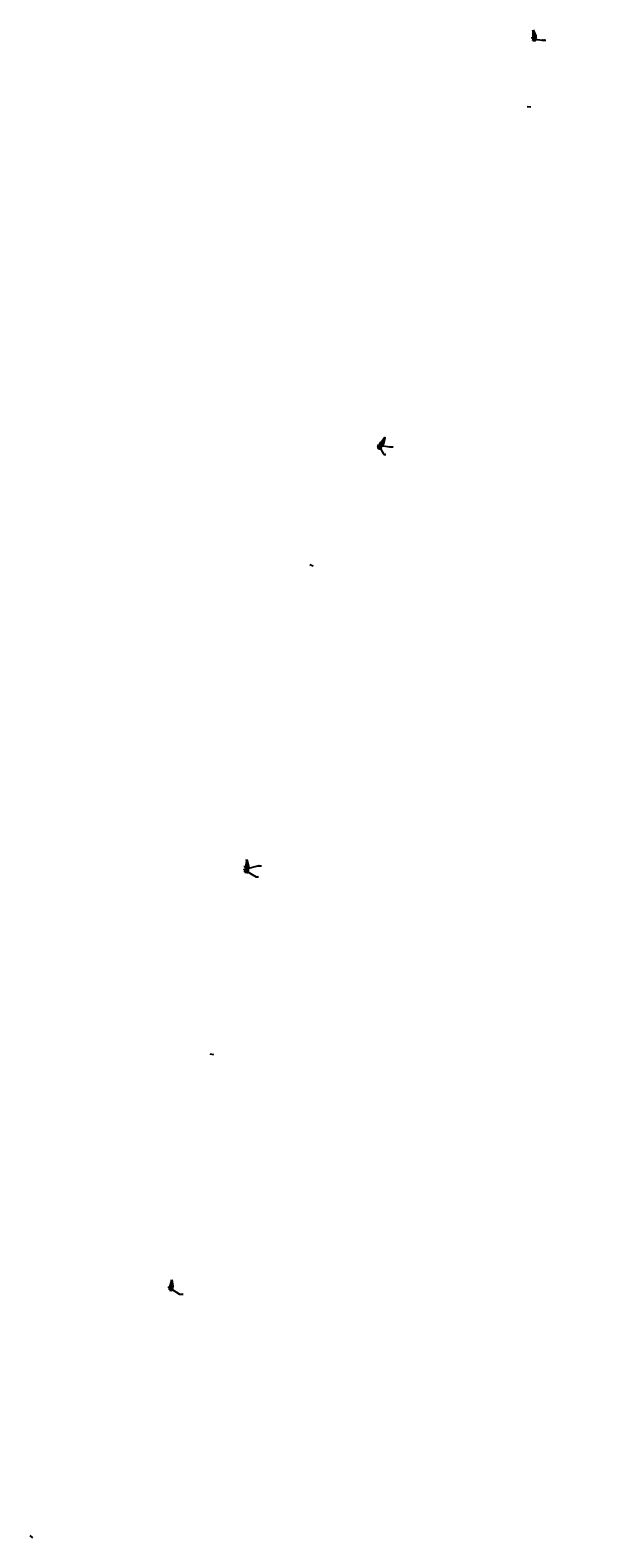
# Model space of a CAD drawing. Header units: metres. Extents: x 1286184 to 1330395, y 733895 to 801674.
# Tile 5 of 7: x 1314846 to 1317867, y 768373 to 776196. Entities that reach past the tile are written whole.
import ezdxf
from ezdxf import colors
from ezdxf.entities.mleader import LeaderData, LeaderLine
from ezdxf.math import Vec2, Vec3

# ---------------------------------------------------------------- set-up
doc = ezdxf.new("R2010")
doc.units = ezdxf.units.M
doc.linetypes.add('CENTER', pattern=[50.799999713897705, 31.75, -6.349999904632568, 6.349999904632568, -6.349999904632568])
doc.linetypes.add('JIS_02_1.0', pattern=[2, 1, -1])
for name, color, linetype, lineweight in [('000ГП_покрытие', 253, 'Continuous', 5), ('000ГП_сооружения', 7, 'Continuous', 50), ('03_elektro_выноски', 7, 'Continuous', 30), ('111_kromka_trot', 230, 'JIS_02_1.0', 30), ('140_constr_zdan', 250, 'Continuous', 50), ('x-КДО_ЛОС$0$А-П_Бровка', 94, 'Continuous', 35), ('x-КДО_ЛОС$0$А-П_Кромка', 170, 'Continuous', 20), ('x-КДО_ЛОС$0$А-П_Ограждение_дорожное', 10, 'x-КДО_ЛОС$0$Fill_circle-5', 20)]:
    doc.layers.add(name, color=color, linetype=linetype, lineweight=lineweight)
doc.layers.add('305_z_trotuar', color=31, linetype='Continuous', lineweight=25, transparency=0.7)
doc.layers.add('309_z_zdan', color=232, linetype='Continuous', lineweight=25, transparency=0.7)
doc.layers.add('выноски ПК', color=7, linetype='Continuous')
doc.layers.add('ГП Оформление', color=7, linetype='Continuous')
doc.styles.add('Geo_regular', font='cs_gost2304.shx', dxfattribs={"width": 0.75, "height": 2})
doc.styles.add('SPDS', font='geniso.shx', dxfattribs={"width": 0.8, "oblique": 15})
doc.linetypes.add('x-КДО_ЛОС$0$Fill_circle-5', pattern='A,1,0.05,[133,ltypeshp.shx,S=0.1,R=0,X=-0.05,Y=0.1],0.025,[133,ltypeshp.shx,S=0.0775,R=0,X=-0.0525,Y=0.1025],0.025,[133,ltypeshp.shx,S=0.055,R=0,X=-0.055,Y=0.105],0.025,[133,ltypeshp.shx,S=0.0325,R=0,X=-0.0575,Y=0.1075],0.025,[133,ltypeshp.shx,S=0.01,R=0,X=-0.06,Y=0.11],0.05', length=1.2)

# ---------------------------------------------------------------- blocks, each defined once
blk = doc.blocks.new('_None')
blk = doc.blocks.new('_Dot')
at = {"color": 0, "linetype": 'ByBlock', "lineweight": -2}
blk.add_line((-0.5, 0), (-1, 0), dxfattribs=at)
at = {"color": 0, "linetype": 'ByBlock', "lineweight": 30, "const_width": 0.5}
blk.add_lwpolyline([(-0.25, 0, 1), (0.25, 0, 1)], format="xyb", close=True, dxfattribs=at)
blk = doc.blocks.new('тп')
at = {"layer": '305_z_trotuar'}
h = blk.add_hatch(color=256, dxfattribs=at)
h.dxf.hatch_style = 1
h.paths.add_polyline_path([(1300239.564468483, 740889.1622468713), (1300239.559720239, 740881.8211764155), (1300232.58972239, 740881.8267576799), (1300232.595599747, 740889.1667543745)])
h.paths.add_polyline_path([(1300233.594644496, 740888.1654543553), (1300238.563820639, 740888.1650052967), (1300238.559686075, 740882.8228964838), (1300233.590368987, 740882.8261106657), (1300233.575936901, 740888.1654037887)], flags=16)
at = {"layer": '309_z_zdan'}
h = blk.add_hatch(color=256, dxfattribs=at)
h.dxf.hatch_style = 1
h.paths.add_polyline_path([(1300233.594644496, 740888.1654543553), (1300233.590368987, 740882.8261106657), (1300238.559686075, 740882.8228964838), (1300238.563820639, 740888.1650052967)])
at = {"layer": '111_kromka_trot', "ltscale": 0.5}
for p, q in [((1300232.58972239, 740889.1667581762), (1300232.58972239, 740881.8267576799)), ((1300239.562403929, 740889.1622482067), (1300232.58972239, 740889.1667581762)), ((1300239.559720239, 740881.8211764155), (1300232.58972239, 740881.8267576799)), ((1300239.562403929, 740889.1622482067), (1300239.559720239, 740881.8211764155))]:
    blk.add_line(p, q, dxfattribs=at)
at = {"layer": '140_constr_zdan'}
for p, q in [((1300233.891778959, 740885.0059161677), (1300233.291779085, 740885.006304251)), ((1300233.892227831, 740885.9059160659), (1300233.292494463, 740885.9063039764)), ((1300233.590368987, 740882.8261106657), (1300233.591779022, 740885.0061102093)), ((1300238.559686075, 740882.8228964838), (1300233.590368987, 740882.8261106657)), ((1300233.593221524, 740885.9654548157), (1300233.594644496, 740888.1654543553)), ((1300234.224643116, 740888.1671572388), (1300233.594644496, 740888.1654543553)), ((1300234.223977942, 740888.405568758), (1300234.223590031, 740887.8058353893)), ((1300236.733572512, 740888.1640777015), (1300235.423572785, 740888.1649250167)), ((1300235.423977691, 740888.4047925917), (1300235.423589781, 740887.8050592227)), ((1300236.044686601, 740882.8245231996), (1300236.048140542, 740888.1645210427)), ((1300236.104686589, 740882.8244843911), (1300236.108140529, 740888.1644822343)), ((1300236.733977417, 740888.4039452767), (1300236.733589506, 740887.8042119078)), ((1300237.933977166, 740888.4031691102), (1300237.933589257, 740887.8034357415)), ((1300238.563820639, 740888.1650052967), (1300237.933822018, 740888.1633024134)), ((1300238.861644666, 740885.0027016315), (1300238.261911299, 740885.0030895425)), ((1300238.862226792, 740885.9027014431), (1300238.262493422, 740885.9030893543)), ((1300238.559686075, 740882.8228964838), (1300238.561777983, 740885.0028955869)), ((1300238.562398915, 740885.9628953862), (1300238.563820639, 740888.1650052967))]:
    blk.add_line(p, q, dxfattribs=at)
at = {"layer": '140_constr_zdan', "color": 1, "linetype": 'CENTER', "lineweight": 13, "ltscale": 0.1}
blk.add_line((1300236.074686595, 740882.8245037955), (1300236.078140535, 740888.1645016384), dxfattribs=at)
blk = doc.blocks.new('АМС')
at = {"layer": '000ГП_сооружения', "color": 18, "ltscale": 0.4, "true_color": 0x000000}
blk.add_lwpolyline([(-4, 4), (-4, -4), (4, -4), (4, 4), (-4, 4), (4, -4), (-4, -4), (4, 4)], dxfattribs=at)
at = {"layer": '000ГП_сооружения', "color": 18, "lineweight": 30, "ltscale": 0.4, "true_color": 0x000000}
for centre in [(-4.000543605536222, 4.000565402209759), (0.02307812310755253, 0.01807931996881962), (4, 4), (-4, -4), (4, -4)]:
    blk.add_circle(centre, 0.5, dxfattribs=at)

msp = doc.modelspace()

# ---------------------------------------------------------------- hatches: boundary and pattern name
at = {"layer": '000ГП_покрытие', "ltscale": 100}
h = msp.add_hatch(dxfattribs=at)
h.set_pattern_fill('ANSI31', color=256, scale=4, angle=88.60471497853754)
h.set_pattern_definition([(133.6047149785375, (7445128.369649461, 52226.27068082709), (-0.362057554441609, -0.3448395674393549), [])])
h.paths.add_polyline_path([(1317470.435612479, 776153.5095343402), (1317470.676061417, 776163.5413437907), (1317456.696145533, 776189.1773035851), (1317455.865905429, 776155.0911853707), (1317455.666323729, 776146.8972118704), (1317462.922986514, 776146.7157043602), (1317463.092771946, 776153.6863199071)])
h = msp.add_hatch(dxfattribs=at)
h.set_pattern_fill('ANSI31', color=256, scale=4, angle=53.71562188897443)
h.set_pattern_definition([(98.71562188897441, (5928872.720597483, -3324725.25291035), (-0.494226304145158, -0.07576516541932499), [])])
h.paths.add_polyline_path([(1316674.222703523, 774041.3201775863), (1316680.15808322, 774049.4112950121), (1316683.354412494, 774078.4358356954), (1316663.176489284, 774050.9512187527), (1316658.32591149, 774044.3441823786), (1316664.375748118, 774039.910995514), (1316668.50292789, 774045.5250662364)])
h = msp.add_hatch(dxfattribs=at)
h.set_pattern_fill('ANSI31', color=256, scale=4, angle=80.09615308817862)
h.set_pattern_definition([(125.0961530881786, (7269083.043812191, -850742.5962965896), (-0.4090941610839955, -0.2874751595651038), [])])
h.paths.add_polyline_path([(1315977.803004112, 771848.0472428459), (1315979.525157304, 771857.9330458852), (1315969.492132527, 771885.3552795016), (1315963.627743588, 771851.7671611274), (1315962.218001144, 771843.6929019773), (1315969.60762613, 771842.4095035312), (1315970.810508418, 771849.2727736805)])
h = msp.add_hatch(dxfattribs=at)
h.set_pattern_fill('ANSI31', color=256, scale=4, angle=75.25595834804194)
h.set_pattern_definition([(120.2559583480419, (7110549.904784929, -1349441.935831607), (-0.4318915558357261, -0.2519319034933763), [])])
h.paths.add_polyline_path([(1315583.118229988, 769666.9297795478), (1315585.671285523, 769676.634259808), (1315577.987842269, 769704.8052587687), (1315569.310305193, 769671.8317375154), (1315567.224309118, 769663.9052215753), (1315574.24282831, 769662.0581792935), (1315576.017898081, 769668.7977355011)])
at = {"layer": '305_z_trotuar'}
h = msp.add_hatch(color=256, dxfattribs=at)
h.dxf.hatch_style = 1
h.paths.add_polyline_path([(1316664.260979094, 774039.9952535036), (1316668.38941239, 774045.6110293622), (1316674.303188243, 774041.2635215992), (1316670.173890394, 774035.6483813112), (1316664.261648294, 774039.9961637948)])
h.paths.add_polyline_path([(1316665.659038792, 774040.2096376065), (1316668.600126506, 774044.2149733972), (1316672.90389841, 774041.0502157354), (1316669.960498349, 774037.0464027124), (1316665.648008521, 774040.1945276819)], flags=16)
h = msp.add_hatch(color=256, dxfattribs=at)
h.dxf.hatch_style = 1
h.paths.add_polyline_path([(1315969.467370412, 771842.4339917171), (1315970.670618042, 771849.2993464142), (1315977.900281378, 771848.0322486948), (1315976.695976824, 771841.1670792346), (1315969.467565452, 771842.4351045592)])
h.paths.add_polyline_path([(1315970.624582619, 771843.247251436), (1315971.479699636, 771848.1422985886), (1315976.741488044, 771847.2194083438), (1315975.883622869, 771842.3246979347), (1315970.621414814, 771843.2288139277)], flags=16)
at = {"layer": '309_z_zdan'}
h = msp.add_hatch(color=256, dxfattribs=at)
h.dxf.hatch_style = 1
h.paths.add_polyline_path([(1316665.659038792, 774040.2096376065), (1316669.960498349, 774037.0464027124), (1316672.90389841, 774041.0502157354), (1316668.600126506, 774044.2149733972)])
h = msp.add_hatch(color=256, dxfattribs=at)
h.dxf.hatch_style = 1
h.paths.add_polyline_path([(1315970.624582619, 771843.247251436), (1315975.883622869, 771842.3246979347), (1315976.741488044, 771847.2194083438), (1315971.479699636, 771848.1422985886)])

# ---------------------------------------------------------------- linework, layer by layer
at = {"layer": '000ГП_покрытие', "ltscale": 100}
for points in [[(1317470.435612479, 776153.5095343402), (1317470.676061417, 776163.5413437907), (1317456.696145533, 776189.1773035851), (1317455.865905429, 776155.0911853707), (1317455.666323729, 776146.8972118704), (1317462.922986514, 776146.7157043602), (1317463.092771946, 776153.6863199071)], [(1316674.222703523, 774041.3201775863), (1316680.15808322, 774049.4112950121), (1316683.354412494, 774078.4358356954), (1316663.176489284, 774050.9512187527), (1316658.32591149, 774044.3441823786), (1316664.375748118, 774039.910995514), (1316668.50292789, 774045.5250662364)], [(1315583.118229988, 769666.9297795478), (1315585.671285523, 769676.634259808), (1315577.987842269, 769704.8052587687), (1315569.310305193, 769671.8317375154), (1315567.224309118, 769663.9052215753), (1315574.24282831, 769662.0581792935), (1315576.017898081, 769668.7977355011)]]:
    msp.add_lwpolyline(points, close=True, dxfattribs=at)
at = {"layer": '000ГП_покрытие', "ltscale": 100, "elevation": -1.684101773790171e-09}
msp.add_lwpolyline([(1315977.803004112, 771848.0472428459), (1315979.525157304, 771857.9330458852), (1315969.492132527, 771885.3552795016), (1315963.627743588, 771851.7671611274), (1315962.218001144, 771843.6929019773), (1315969.60762613, 771842.4095035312), (1315970.810508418, 771849.2727736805)], close=True, dxfattribs=at)
at = {"layer": '111_kromka_trot', "ltscale": 0.5}
for p, q in [((1316664.374494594, 774039.9092903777), (1316668.50292789, 774045.5250662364)), ((1316668.50292789, 774045.5250662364), (1316674.303188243, 774041.2635215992)), ((1316664.372744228, 774039.9073121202), (1316670.173890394, 774035.6483813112)), ((1316674.303188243, 774041.2635215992), (1316670.173890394, 774035.6483813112)), ((1315969.606571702, 771842.4048689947, -1.684101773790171e-09), (1315976.695976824, 771841.1670792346, -1.684101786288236e-09)), ((1315969.607260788, 771842.4074189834, -1.684098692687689e-09), (1315970.810508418, 771849.2727736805, -1.684101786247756e-09)), ((1315970.810508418, 771849.2727736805, -1.684101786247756e-09), (1315977.900281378, 771848.0322486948, -1.684104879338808e-09)), ((1315977.900281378, 771848.0322486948, -1.684101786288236e-09), (1315976.695976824, 771841.1670792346, -1.684101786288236e-09))]:
    msp.add_line(p, q, dxfattribs=at)
at = {"layer": '140_constr_zdan'}
for p, q in [((1316668.035407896, 774043.8482068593), (1316668.518617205, 774043.4929759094)), ((1316668.600126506, 774044.2149733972), (1316668.228670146, 774043.7061302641)), ((1316670.374383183, 774042.9106332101), (1316668.600126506, 774044.2149733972)), ((1316670.600341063, 774043.1166989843), (1316670.245110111, 774042.6334896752)), ((1316666.030495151, 774040.718480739), (1316665.659038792, 774040.2096376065)), ((1316667.431593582, 774038.9065453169), (1316665.659038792, 774040.2096376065)), ((1316665.837920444, 774040.8590349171), (1316666.321129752, 774040.5038039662)), ((1316666.548698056, 774041.8258829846), (1316667.031907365, 774041.4706520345)), ((1316667.517745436, 774042.7390803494), (1316666.741813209, 774041.6836045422)), ((1316671.414226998, 774039.023863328), (1316667.111753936, 774042.1868230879)), ((1316671.449765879, 774039.0722057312), (1316667.147292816, 774042.235165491)), ((1316667.656537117, 774039.1123365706), (1316667.301306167, 774038.6291272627)), ((1316667.324630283, 774042.881358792), (1316667.807839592, 774042.526127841)), ((1316668.381752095, 774038.5793607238), (1316668.026363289, 774038.0959366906)), ((1316669.960498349, 774037.0464027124), (1316668.204057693, 774038.3376487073)), ((1316672.90389841, 774041.0502157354), (1316669.960498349, 774037.0464027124)), ((1316671.325477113, 774042.5836157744), (1316670.970246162, 774042.1004064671)), ((1316672.90389841, 774041.0502157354), (1316671.147861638, 774042.3420111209)), ((1315970.496288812, 771843.9085049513, -1.684102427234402e-09), (1315971.087018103, 771843.8049715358, -1.684102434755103e-09)), ((1315970.731261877, 771843.8681545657, -1.684102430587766e-09), (1315970.624582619, 771843.247251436, -1.684102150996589e-09)), ((1315972.791552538, 771842.8674602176, -1.684102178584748e-09), (1315970.624582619, 771843.247251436, -1.684102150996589e-09)), ((1315970.703447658, 771845.0904885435, -1.684102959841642e-09), (1315971.29417695, 771844.986955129, -1.684102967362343e-09)), ((1315970.929596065, 771846.3808206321, -1.684103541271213e-09), (1315971.520325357, 771846.2772872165, -1.684103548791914e-09)), ((1315971.165819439, 771846.3391656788, -1.68410354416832e-09), (1315970.939671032, 771845.0488335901, -1.684102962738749e-09)), ((1315976.307317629, 771844.7421677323, -1.684103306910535e-09), (1315971.047491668, 771845.6640244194, -1.684103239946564e-09)), ((1315976.317675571, 771844.8012669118, -1.684103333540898e-09), (1315971.05784961, 771845.7231235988, -1.684103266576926e-09)), ((1315971.136754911, 771847.5628042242, -1.684104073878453e-09), (1315971.727484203, 771847.4592708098, -1.684104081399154e-09)), ((1315971.479699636, 771848.1422985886, -1.684104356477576e-09), (1315971.373020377, 771847.5213954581, -1.684104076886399e-09)), ((1315973.648748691, 771847.7621456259, -1.684104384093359e-09), (1315971.479699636, 771848.1422985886, -1.684104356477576e-09)), ((1315972.90163169, 771843.1517702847, -1.684102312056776e-09), (1315972.798098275, 771842.5610409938, -1.684102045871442e-09)), ((1315973.759614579, 771848.0471523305, -1.68410451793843e-09), (1315973.656081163, 771847.4564230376, -1.684104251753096e-09)), ((1315973.788142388, 771842.9965324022, -1.684102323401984e-09), (1315973.684562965, 771842.4055406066, -1.684102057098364e-09)), ((1315975.883622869, 771842.3246979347, -1.684102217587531e-09), (1315973.736352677, 771842.7010365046, -1.684102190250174e-09)), ((1315974.646102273, 771847.8917831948, -1.684104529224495e-09), (1315974.542568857, 771847.3010539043, -1.684104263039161e-09)), ((1315976.741488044, 771847.2194083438, -1.684104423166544e-09), (1315974.594335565, 771847.5964185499, -1.684104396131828e-09)), ((1315976.741488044, 771847.2194083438, -1.684104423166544e-09), (1315975.883622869, 771842.3246979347, -1.684102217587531e-09))]:
    msp.add_line(p, q, dxfattribs=at)
at = {"layer": '140_constr_zdan', "color": 1, "linetype": 'CENTER', "lineweight": 13, "ltscale": 0.1}
for p, q in [((1316671.431996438, 774039.0480345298), (1316667.129523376, 774042.2109942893)), ((1315976.3124966, 771844.7717173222, -1.684103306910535e-09), (1315971.052670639, 771845.693574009, -1.684103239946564e-09))]:
    msp.add_line(p, q, dxfattribs=at)
at = {"layer": 'x-КДО_ЛОС$0$А-П_Бровка', "flags": 128}
for points in [[(1317456.842925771, 776143.8676538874), (1317470.788769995, 776143.5279989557), (1317471.294176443, 776164.2781828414), (1317458.103238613, 776195.6116545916), (1317458.11360137, 776196.0371052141)], [(1317456.842909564, 776143.8676542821), (1317456.810869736, 776142.4960328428)], [(1316650.901368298, 774032.1188439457), (1316662.146318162, 774023.8633585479), (1316681.086563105, 774049.6621397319), (1316688.1889785, 774082.9088386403), (1316688.440832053, 774083.2518917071)], [(1316650.901368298, 774032.1188439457), (1316650.090533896, 774031.0120831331)], [(1315569.357978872, 769660.2501981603), (1315581.160312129, 769657.1355984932), (1315586.442820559, 769677.2084824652), (1315580.842468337, 769710.7409048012), (1315580.950778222, 769711.15246839)]]:
    msp.add_lwpolyline(points, dxfattribs=at)
for points, elevation in [([(1315960.998723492, 771829.4417229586), (1315974.74082208, 771827.0424182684), (1315980.245489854, 771858.5703205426), (1315971.835747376, 771891.5106229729), (1315971.908944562, 771891.9298577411)], -1.684101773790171e-09), ([(1315960.998723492, 771829.4417229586), (1315960.764095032, 771828.0899384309)], -1.684101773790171e-09), ([(1315569.355845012, 769660.2421193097), (1315569.007993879, 769658.914952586)], -0.3322087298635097)]:
    msp.add_lwpolyline(points, dxfattribs=dict(at, elevation=elevation))
at = {"layer": 'x-КДО_ЛОС$0$А-П_Кромка', "flags": 128}
for points in [[(1317455.593273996, 776143.8981013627), (1317455.960519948, 776158.9756540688)], [(1317455.959446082, 776158.9315657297), (1317456.863971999, 776196.0675426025)], [(1317456.696145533, 776189.1773035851), (1317470.676061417, 776163.5413437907), (1317470.43366558, 776153.5896043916)], [(1316649.081796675, 774031.7526509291), (1316665.475974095, 774054.0833775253)], [(1316665.449875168, 774054.0478278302), (1316687.43321997, 774083.9916334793)], [(1316683.354412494, 774078.4358356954), (1316680.15808322, 774049.4112950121), (1316674.266962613, 774041.3869214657)], [(1315566.446973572, 769660.976649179), (1315570.299201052, 769675.5894141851)], [(1315570.287977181, 769675.5467649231), (1315579.741937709, 769711.4705951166)], [(1315577.987842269, 769704.8052587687), (1315585.671285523, 769676.634259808), (1315583.137802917, 769667.0073527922)]]:
    msp.add_lwpolyline(points, dxfattribs=at)
at = {"layer": 'x-КДО_ЛОС$0$А-П_Кромка', "elevation": -1.684101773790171e-09, "flags": 128}
for points in [[(1315959.53134781, 771828.3051725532), (1315964.296051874, 771855.5948775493)], [(1315964.288466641, 771855.5514333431), (1315970.677572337, 771892.1448517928)], [(1315969.492132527, 771885.3552795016), (1315979.525157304, 771857.9330458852), (1315977.812997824, 771848.1267018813)]]:
    msp.add_lwpolyline(points, dxfattribs=at)
at = {"layer": 'x-КДО_ЛОС$0$А-П_Ограждение_дорожное', "ltscale": 5, "flags": 128}
for points in [[(1317456.963942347, 776196.0651076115), (1317456.796768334, 776189.2016555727)], [(1317456.796768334, 776189.2016555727), (1317470.776684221, 776163.5656957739), (1317470.720901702, 776161.27550345)], [(1316683.450878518, 774078.3982554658), (1316680.254549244, 774049.3737147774), (1316678.898826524, 774047.5270668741)], [(1316687.513828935, 774083.9324541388), (1316683.450878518, 774078.3982554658)], [(1315579.838644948, 769711.445144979), (1315578.091368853, 769704.8057212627)], [(1315578.091368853, 769704.8057212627), (1315585.774812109, 769676.6347222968), (1315585.191782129, 769674.4192836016)]]:
    msp.add_lwpolyline(points, dxfattribs=at)
at = {"layer": 'x-КДО_ЛОС$0$А-П_Ограждение_дорожное', "ltscale": 5, "elevation": -1.684101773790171e-09, "flags": 128}
for points in [[(1315970.776082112, 771892.1276522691), (1315969.595250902, 771885.3644755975)], [(1315969.595250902, 771885.3644755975), (1315979.628275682, 771857.9422419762), (1315979.234256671, 771855.6855094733)]]:
    msp.add_lwpolyline(points, dxfattribs=at)
at = {"layer": 'выноски ПК'}
for p, q in [((1317446.006178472, 775795.8664867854), (1317427.150627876, 775797.5176747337)), ((1316315.70656293, 773414.7479274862), (1316298.111289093, 773421.9501816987)), ((1315799.988730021, 770878.9619346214, -1.684101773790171e-09), (1315781.36974027, 770882.239552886)), ((1314859.558776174, 768372.710339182), (1314845.868804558, 768385.5395879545))]:
    msp.add_line(p, q, dxfattribs=at)

# ---------------------------------------------------------------- block references
at = {"color": 1, "linetype": 'CENTER', "lineweight": 20}
for p, rotation in [((2027323.903695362, -541282.1942801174), 88.64176414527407), ((1701802.598518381, -676141.9432674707), 75.28155216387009)]:
    msp.add_blockref('тп', p, dxfattribs=dict(at, rotation=rotation))
at = {"layer": '000ГП_сооружения'}
for p, rotation in [((1316660.657562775, 774031.4672564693), 53.71562188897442), ((1315970.028455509, 771833.1929676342, -1.684101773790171e-09), 80.09615308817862)]:
    msp.add_blockref('АМС', p, dxfattribs=dict(at, rotation=rotation))

# ---------------------------------------------------------------- leaders
at = {"layer": '03_elektro_выноски'}
ml = msp.add_multileader_mtext('Standard', dxfattribs=at)
ml.set_content('ТП 9.20', color=256, style='Geo_regular')
ml.set_leader_properties(color=256)
ml.set_arrow_properties(name='NONE')
ml.build(insert=Vec2(0, 0))
ml.multileader.update_dxf_attribs({"text_left_attachment_type": 6, "text_right_attachment_type": 6, "dogleg_length": 0.25, "arrow_head_size": 1.5})
ctx = ml.context
ctx.base_point, ctx.char_height, ctx.arrow_head_size, ctx.landing_gap_size, ctx.plane_origin, ctx.plane_x_axis, ctx.plane_y_axis = Vec3(1317505.817684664, 776143.481190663), 5, 1.5, 0, Vec3(1316754.222300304, 775028.6477928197), Vec3(0.9999888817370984, 0.004715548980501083), Vec3(-0.004715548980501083, 0.9999888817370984)
ctx.left_attachment, ctx.right_attachment = 6, 6
notes = []
notes.append((ctx, [(1, (1, 1, 0), (1317505.220913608, 776143.4783765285), (0.9999888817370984, 0.004715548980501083), 0.5967776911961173, [(0, [(1317466.347798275, 776150.113066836)], 0, [])])]))
ctx.mtext.insert, ctx.mtext.text_direction, ctx.mtext.rotation, ctx.mtext.width, ctx.mtext.defined_height, ctx.mtext.flow_direction = Vec3(1317505.78939137, 776149.4811239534), Vec3(0.9999888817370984, 0.004715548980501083), 0.004715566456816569, 360.8604597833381, 3.961182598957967, 5
ml = msp.add_multileader_mtext('Standard', dxfattribs=at)
ml.set_content('АМС', color=256, style='Geo_regular')
ml.set_leader_properties(color=256)
ml.set_arrow_properties(name='NONE')
ml.build(insert=Vec2(0, 0))
ml.multileader.update_dxf_attribs({"text_left_attachment_type": 6, "text_right_attachment_type": 6, "dogleg_length": 0.25, "arrow_head_size": 1.5})
ctx = ml.context
ctx.base_point, ctx.char_height, ctx.arrow_head_size, ctx.landing_gap_size, ctx.plane_origin, ctx.plane_x_axis, ctx.plane_y_axis = Vec3(1316683.107112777, 773993.7548855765), 5, 1.5, 0, Vec3(1315954.626883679, 772884.4239451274), Vec3(0.9999888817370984, 0.004715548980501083), Vec3(-0.004715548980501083, 0.9999888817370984)
ctx.left_attachment, ctx.right_attachment = 6, 6
notes.append((ctx, [(1, (1, 1, 0), (1316682.510341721, 773993.7520714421), (0.9999888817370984, 0.004715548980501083), 0.5967776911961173, [(0, [(1316662.36143432, 774030.3222849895)], 0, [])])]))
ctx.mtext.insert, ctx.mtext.text_direction, ctx.mtext.rotation, ctx.mtext.width, ctx.mtext.defined_height, ctx.mtext.flow_direction = Vec3(1316683.078819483, 773999.754818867), Vec3(0.9999888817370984, 0.004715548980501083), 0.004715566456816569, 360.8604597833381, 3.961182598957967, 5
ml = msp.add_multileader_mtext('Standard', dxfattribs=at)
ml.set_content('ТП 9.19', color=256, style='Geo_regular')
ml.set_leader_properties(color=256)
ml.set_arrow_properties(name='NONE')
ml.build(insert=Vec2(0, 0))
ml.multileader.update_dxf_attribs({"text_left_attachment_type": 6, "text_right_attachment_type": 6, "dogleg_length": 0.25, "arrow_head_size": 1.5})
ctx = ml.context
ctx.base_point, ctx.char_height, ctx.arrow_head_size, ctx.landing_gap_size, ctx.plane_origin, ctx.plane_x_axis, ctx.plane_y_axis = Vec3(1316712.469763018, 774034.2308010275, 96), 5, 1.5, 0, Vec3(1315960.874378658, 772919.3974031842, 96), Vec3(0.9999888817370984, 0.004715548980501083), Vec3(-0.004715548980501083, 0.9999888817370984)
ctx.left_attachment, ctx.right_attachment = 6, 6
notes.append((ctx, [(1, (1, 1, 0), (1316711.872991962, 774034.227986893, 96), (0.9999888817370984, 0.004715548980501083), 0.5967776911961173, [(0, [(1316668.926942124, 774040.8723282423, 96)], 0, [])])]))
ctx.mtext.insert, ctx.mtext.text_direction, ctx.mtext.rotation, ctx.mtext.width, ctx.mtext.defined_height, ctx.mtext.flow_direction = Vec3(1316712.441469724, 774040.2307343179, 96), Vec3(0.9999888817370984, 0.004715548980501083), 0.004715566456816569, 360.8604597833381, 3.961182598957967, 5
ml = msp.add_multileader_mtext('Standard', dxfattribs=at)
ml.set_content('ТП 9.18', color=256, style='Geo_regular')
ml.set_leader_properties(color=256)
ml.set_arrow_properties(name='NONE')
ml.build(insert=Vec2(0, 0))
ml.multileader.update_dxf_attribs({"text_left_attachment_type": 6, "text_right_attachment_type": 6, "dogleg_length": 0.25, "arrow_head_size": 1.5})
ctx = ml.context
ctx.base_point, ctx.char_height, ctx.arrow_head_size, ctx.landing_gap_size, ctx.plane_origin, ctx.plane_x_axis, ctx.plane_y_axis = Vec3(1316028.497742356, 771859.8204661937), 5, 1.5, 0, Vec3(1315267.329938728, 770703.5076423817), Vec3(0.9999888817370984, 0.004715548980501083), Vec3(-0.004715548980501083, 0.9999888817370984)
ctx.left_attachment, ctx.right_attachment = 6, 6
notes.append((ctx, [(1, (1, 1, 0), (1316027.9009713, 771859.8176520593), (0.9999888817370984, 0.004715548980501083), 0.5967776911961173, [(0, [(1315974.475067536, 771846.2679294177)], 0, [])])]))
ctx.mtext.insert, ctx.mtext.text_direction, ctx.mtext.rotation, ctx.mtext.width, ctx.mtext.defined_height, ctx.mtext.flow_direction = Vec3(1316028.469449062, 771865.8203994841), Vec3(0.9999888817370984, 0.004715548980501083), 0.004715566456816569, 360.8604597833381, 3.961182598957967, 5
ml = msp.add_multileader_mtext('Standard', dxfattribs=at)
ml.set_content('АМС', color=256, style='Geo_regular')
ml.set_leader_properties(color=256)
ml.set_arrow_properties(name='NONE')
ml.build(insert=Vec2(0, 0))
ml.multileader.update_dxf_attribs({"text_left_attachment_type": 6, "text_right_attachment_type": 6, "dogleg_length": 0.25, "arrow_head_size": 1.5})
ctx = ml.context
ctx.base_point, ctx.char_height, ctx.arrow_head_size, ctx.landing_gap_size, ctx.plane_origin, ctx.plane_x_axis, ctx.plane_y_axis = Vec3(1316020.281527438, 771802.7399030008), 5, 1.5, 0, Vec3(1315262.343418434, 770689.8383264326), Vec3(0.9999888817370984, 0.004715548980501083), Vec3(-0.004715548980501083, 0.9999888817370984)
ctx.left_attachment, ctx.right_attachment = 6, 6
notes.append((ctx, [(1, (1, 1, 0), (1316019.684756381, 771802.7370888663), (0.9999888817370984, 0.004715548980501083), 0.5967776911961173, [(0, [(1315969.488547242, 771832.5986134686)], 0, [])])]))
ctx.mtext.insert, ctx.mtext.text_direction, ctx.mtext.rotation, ctx.mtext.width, ctx.mtext.defined_height, ctx.mtext.flow_direction = Vec3(1316020.253234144, 771808.7398362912), Vec3(0.9999888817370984, 0.004715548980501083), 0.004715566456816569, 360.8604597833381, 3.961182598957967, 5
ml = msp.add_multileader_mtext('Standard', dxfattribs=at)
ml.set_content('ТП 9.17', color=256, style='Geo_regular')
ml.set_leader_properties(color=256)
ml.set_arrow_properties(name='NONE')
ml.build(insert=Vec2(0, 0))
ml.multileader.update_dxf_attribs({"text_left_attachment_type": 6, "text_right_attachment_type": 6, "dogleg_length": 0.25, "arrow_head_size": 1.5})
ctx = ml.context
ctx.base_point, ctx.char_height, ctx.arrow_head_size, ctx.landing_gap_size, ctx.plane_origin, ctx.plane_x_axis, ctx.plane_y_axis = Vec3(1315622.637614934, 769636.9640871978, -89.79400690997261), 5, 1.5, 0, Vec3(1314871.042230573, 768522.1306893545, -89.79400690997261), Vec3(0.9999888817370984, 0.004715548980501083), Vec3(-0.004715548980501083, 0.9999888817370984)
ctx.left_attachment, ctx.right_attachment = 6, 6
notes.append((ctx, [(1, (1, 1, 0), (1315622.040843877, 769636.9612730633, -89.79400690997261), (0.9999888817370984, 0.004715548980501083), 0.5967776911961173, [(0, [(1315578.187359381, 769664.8909763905, -89.79400690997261)], 0, [])])]))
ctx.mtext.insert, ctx.mtext.text_direction, ctx.mtext.rotation, ctx.mtext.width, ctx.mtext.defined_height, ctx.mtext.flow_direction = Vec3(1315622.60932164, 769642.9640204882, -89.79400690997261), Vec3(0.9999888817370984, 0.004715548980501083), 0.004715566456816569, 360.8604597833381, 3.961182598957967, 5
at = {"layer": 'ГП Оформление', "color": 7, "ltscale": 0.4}
ml = msp.add_multileader_mtext('Standard', dxfattribs=at)
ml.set_content('{\\C256;\\c0;БКТП}', color=7, style='SPDS')
ml.set_leader_properties()
ml.set_arrow_properties(name='DOT')
ml.build(insert=Vec2(0, 0))
ml.multileader.update_dxf_attribs({"text_left_attachment_type": 6, "text_right_attachment_type": 6, "dogleg_length": 0.5306375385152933, "arrow_head_size": 0.5})
ctx = ml.context
ctx.base_point, ctx.char_height, ctx.arrow_head_size, ctx.plane_origin, ctx.plane_x_axis, ctx.plane_y_axis = Vec3(1317452.584315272, 776153.6226507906), 1.5, 0.5, Vec3(1317444.630727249, 776162.9722675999), Vec3(0.02434991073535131, 0.9997034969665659), Vec3(-0.9997034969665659, 0.02434991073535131)
ctx.left_attachment, ctx.right_attachment = 6, 6
notes.append((ctx, [(1, (1, 1, 0), (1317452.571394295, 776153.0921705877), (0.02434991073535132, 0.9997034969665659), 0.5306375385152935, [(0, [(1317464.792092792, 776151.2949385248)], 0, [])])]))
ctx.mtext.insert, ctx.mtext.text_direction, ctx.mtext.rotation, ctx.mtext.width, ctx.mtext.defined_height, ctx.mtext.flow_direction = Vec3(1317450.833548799, 776155.6658876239), Vec3(0.02434991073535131, 0.9997034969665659), 1.546444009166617, 36.42002795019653, 2.060957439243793, 5
ml = msp.add_multileader_mtext('Standard', dxfattribs=at)
ml.set_content('{\\C256;\\c0;АМС}', color=7, style='SPDS')
ml.set_leader_properties()
ml.set_arrow_properties(name='DOT')
ml.build(insert=Vec2(0, 0))
ml.multileader.update_dxf_attribs({"text_left_attachment_type": 6, "text_right_attachment_type": 6, "arrow_head_size": 0.5})
ctx = ml.context
ctx.base_point, ctx.char_height, ctx.arrow_head_size, ctx.plane_origin, ctx.plane_x_axis, ctx.plane_y_axis = Vec3(1316651.485800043, 774041.3601079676), 1.5, 0.5, Vec3(1316664.802013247, 774039.3952646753), Vec3(0.5917934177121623, 0.8060896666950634), Vec3(-0.8060896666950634, 0.5917934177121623)
ctx.left_attachment, ctx.right_attachment = 6, 6
notes.append((ctx, [(1, (1, 1, 0), (1316651.17177224, 774040.9323665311), (0.5917934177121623, 0.8060896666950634), 0.5306375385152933, [(0, [(1316660.675568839, 774031.5124200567)], 0, [])])]))
ctx.mtext.insert, ctx.mtext.text_direction, ctx.mtext.rotation, ctx.mtext.width, ctx.mtext.defined_height, ctx.mtext.flow_direction = Vec3(1316651.218425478, 774044.037515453), Vec3(0.5917934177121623, 0.8060896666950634), 0.9375144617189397, 5.258168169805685, 11.65676687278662, 5
ml = msp.add_multileader_mtext('Standard', dxfattribs=at)
ml.set_content('{\\C256;\\c0;БКТП}', color=7, style='SPDS')
ml.set_leader_properties()
ml.set_arrow_properties(name='DOT')
ml.build(insert=Vec2(0, 0))
ml.multileader.update_dxf_attribs({"text_left_attachment_type": 6, "text_right_attachment_type": 6, "dogleg_length": 0.5306375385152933, "arrow_head_size": 0.5})
ctx = ml.context
ctx.base_point, ctx.char_height, ctx.arrow_head_size, ctx.plane_origin, ctx.plane_x_axis, ctx.plane_y_axis = Vec3(1316661.068971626, 774053.792111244), 1.5, 0.5, Vec3(1316659.892840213, 774066.0106059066), Vec3(0.5917934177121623, 0.8060896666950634), Vec3(-0.8060896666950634, 0.5917934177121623)
ctx.left_attachment, ctx.right_attachment = 6, 6
notes.append((ctx, [(1, (1, 1, 0), (1316660.754943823, 774053.3643698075), (0.5917934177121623, 0.8060896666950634), 0.5306375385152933, [(0, [(1316667.600263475, 774041.9703709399)], 0, [])])]))
ctx.mtext.insert, ctx.mtext.text_direction, ctx.mtext.rotation, ctx.mtext.width, ctx.mtext.defined_height, ctx.mtext.flow_direction = Vec3(1316660.801597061, 774056.4695187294), Vec3(0.5917934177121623, 0.8060896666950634), 0.9375144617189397, 36.42002795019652, 2.060957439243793, 5
ml = msp.add_multileader_mtext('Standard', dxfattribs=at)
ml.set_content('{\\C256;\\c0;БКТП}', color=7, style='SPDS')
ml.set_leader_properties()
ml.set_arrow_properties(name='DOT')
ml.build(insert=Vec2(0, 0))
ml.multileader.update_dxf_attribs({"text_left_attachment_type": 6, "text_right_attachment_type": 6, "dogleg_length": 0.5306375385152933, "arrow_head_size": 0.5})
ctx = ml.context
ctx.base_point, ctx.char_height, ctx.arrow_head_size, ctx.plane_origin, ctx.plane_x_axis, ctx.plane_y_axis = Vec3(1315960.477400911, 771853.3757760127, -1.684101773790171e-09), 1.5, 0.5, Vec3(1315953.994695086, 771863.799279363, -1.684101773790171e-09), Vec3(0.1719952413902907, 0.9850977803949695), Vec3(-0.9850977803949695, 0.1719952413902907)
ctx.left_attachment, ctx.right_attachment = 6, 6
notes.append((ctx, [(1, (1, 1, 0), (1315960.38613378, 771852.8530461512, -1.684101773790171e-09), (0.1719952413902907, 0.9850977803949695), 0.5306375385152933, [(0, [(1315971.581305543, 771845.6871728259, -1.684101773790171e-09)], 0, [])])]))
ctx.mtext.insert, ctx.mtext.text_direction, ctx.mtext.rotation, ctx.mtext.width, ctx.mtext.defined_height, ctx.mtext.flow_direction = Vec3(1315959.048215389, 771855.6555630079, -1.684101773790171e-09), Vec3(0.1719952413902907, 0.9850977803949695), 1.397941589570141, 36.42002795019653, 2.060957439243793, 5
ml = msp.add_multileader_mtext('Standard', dxfattribs=at)
ml.set_content('{\\C256;\\c0;АМС}', color=7, style='SPDS')
ml.set_leader_properties()
ml.set_arrow_properties(name='DOT')
ml.build(insert=Vec2(0, 0))
ml.multileader.update_dxf_attribs({"text_left_attachment_type": 6, "text_right_attachment_type": 6, "arrow_head_size": 0.5})
ctx = ml.context
ctx.base_point, ctx.char_height, ctx.arrow_head_size, ctx.plane_origin, ctx.plane_x_axis, ctx.plane_y_axis = Vec3(1315957.416115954, 771837.9803085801, -1.684101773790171e-09), 1.5, 0.5, Vec3(1315970.218656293, 771842.1368821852, -1.684101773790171e-09), Vec3(0.1719952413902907, 0.9850977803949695), Vec3(-0.9850977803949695, 0.1719952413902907)
ctx.left_attachment, ctx.right_attachment = 6, 6
notes.append((ctx, [(1, (1, 1, 0), (1315957.324848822, 771837.4575787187, -1.684101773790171e-09), (0.1719952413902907, 0.9850977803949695), 0.5306375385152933, [(0, [(1315970.024518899, 771833.2414286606, -1.684101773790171e-09)], 0, [])])]))
ctx.mtext.insert, ctx.mtext.text_direction, ctx.mtext.rotation, ctx.mtext.width, ctx.mtext.defined_height, ctx.mtext.flow_direction = Vec3(1315955.986930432, 771840.2600955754, -1.684101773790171e-09), Vec3(0.1719952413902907, 0.9850977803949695), 1.397941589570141, 5.258168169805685, 11.65676687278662, 5
ml = msp.add_multileader_mtext('Standard', dxfattribs=at)
ml.set_content('{\\C256;\\c0;БКТП}', color=7, style='SPDS')
ml.set_leader_properties()
ml.set_arrow_properties(name='DOT')
ml.build(insert=Vec2(0, 0))
ml.multileader.update_dxf_attribs({"text_left_attachment_type": 6, "text_right_attachment_type": 6, "dogleg_length": 0.5306375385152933, "arrow_head_size": 0.5})
ctx = ml.context
ctx.base_point, ctx.char_height, ctx.arrow_head_size, ctx.plane_origin, ctx.plane_x_axis, ctx.plane_y_axis = Vec3(1315565.990671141, 769671.276486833), 1.5, 0.5, Vec3(1315560.410586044, 769682.2098096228), Vec3(0.2545013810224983, 0.9670724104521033), Vec3(-0.9670724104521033, 0.2545013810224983)
ctx.left_attachment, ctx.right_attachment = 6, 6
notes.append((ctx, [(1, (1, 1, 0), (1315565.855623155, 769670.7633219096), (0.254501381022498, 0.9670724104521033), 0.5306375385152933, [(0, [(1315577.331211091, 769666.1931581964)], 0, [])])]))
ctx.mtext.insert, ctx.mtext.text_direction, ctx.mtext.rotation, ctx.mtext.width, ctx.mtext.defined_height, ctx.mtext.flow_direction = Vec3(1315564.758943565, 769673.66873414), Vec3(0.2545013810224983, 0.9670724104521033), 1.313464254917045, 36.42002795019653, 2.060957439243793, 5
for ctx, leaders in notes:
    for number, flags, end, landing, length, lines in leaders:
        leader = LeaderData()
        leader.index, (leader.has_last_leader_line, leader.has_dogleg_vector, leader.attachment_direction) = number, flags
        leader.last_leader_point, leader.dogleg_vector, leader.dogleg_length = Vec3(end), Vec3(landing), length
        for number, points, colour, breaks in lines:
            line = LeaderLine()
            line.index, line.vertices, line.color, line.breaks = number, Vec3.list(points), colors.encode_raw_color(colour), breaks
            leader.lines.append(line)
        ctx.leaders.append(leader)

doc.saveas('drawing.dxf')
